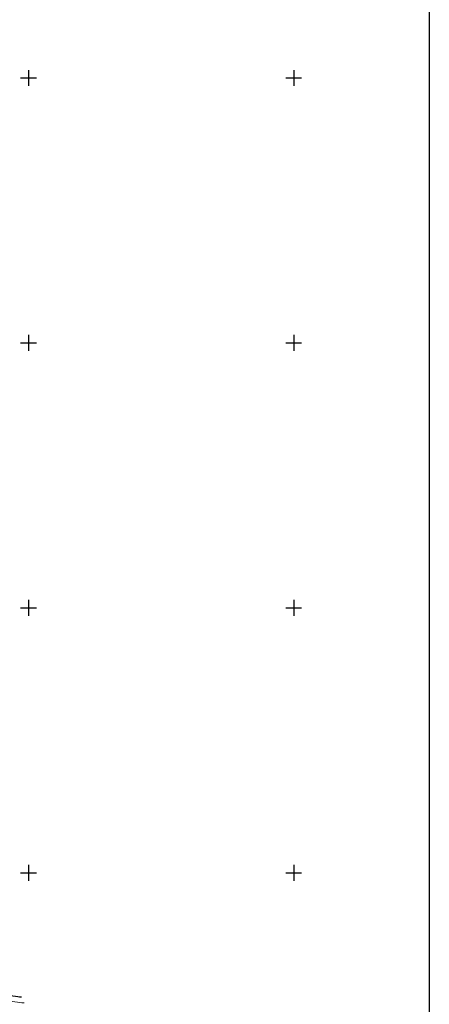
# Model space of a CAD drawing. Header units: millimetres. Extents: x 1490 to 2460, y -539 to 1142.
# Tile 20 of 28: x 2383 to 2460, y 801 to 987. Entities that reach past the tile are written whole.
import ezdxf

# ---------------------------------------------------------------- set-up
doc = ezdxf.new("R2010")
doc.units = ezdxf.units.MM
for name, color, linetype in [('(001) Сетка', 92, 'Continuous'), ('(025) Дорога', 7, 'Continuous'), ('(031) Горизонтали', 42, 'Continuous')]:
    doc.layers.add(name, color=color, linetype=linetype)
doc.layers.add('(032) Горизонтали утолщенные', color=32, linetype='Continuous', lineweight=30)

# ---------------------------------------------------------------- blocks, each defined once
blk = doc.blocks.new('Setka')
at = {"layer": '(001) Сетка'}
for p, q in [((-1.5, 0), (1.5, 0)), ((0, 1.5), (0, -1.5))]:
    blk.add_line(p, q, dxfattribs=at)

msp = doc.modelspace()

# ---------------------------------------------------------------- linework, layer by layer
at = {"layer": '(025) Дорога', "ltscale": 0.5}
msp.add_lwpolyline([(2090.829, 1142.396), (2460.444, 1142.396), (2460.444, 676.254), (2090.829, 676.254)], close=True, dxfattribs=at)
at = {"layer": '(031) Горизонтали', "color": 42, "linetype": 'Continuous', "lineweight": 0, "elevation": 920.5}
msp.add_lwpolyline([(2384.025, 801.251), (2383.963, 801.259), (2383.828, 801.275), (2383.604, 801.302), (2383.267, 801.341), (2382.797, 801.398), (2382.29, 801.464), (2381.762, 801.541), (2381.297, 801.636), (2380.929, 801.741), (2380.593, 801.835), (2380.228, 801.897), (2379.77, 801.907), (2379.349, 801.808), (2378.529, 801.547), (2377.365, 801.154), (2375.915, 800.657)], dxfattribs=at)
at = {"layer": '(032) Горизонтали утолщенные', "color": 32, "linetype": 'Continuous', "lineweight": 30, "elevation": 920}
msp.add_lwpolyline([(2383.539, 802.319), (2383.48, 802.326), (2383.356, 802.341), (2383.15, 802.365), (2382.843, 802.401), (2382.409, 802.453), (2381.927, 802.516), (2381.402, 802.593), (2380.929, 802.689), (2380.553, 802.796), (2380.211, 802.892), (2379.838, 802.956), (2379.371, 802.966), (2378.965, 802.872), (2378.192, 802.626), (2377.102, 802.255), (2375.748, 801.786), (2374.179, 801.245), (2372.447, 800.661)], dxfattribs=at)

# ---------------------------------------------------------------- block references
at = {"layer": '(001) Сетка'}
for p in [(2384.877, 975.816), (2434.877, 975.816), (2384.877, 925.816), (2434.877, 925.816), (2384.877, 875.816), (2434.877, 875.816), (2384.877, 825.816), (2434.877, 825.816)]:
    msp.add_blockref('Setka', p, dxfattribs=at)

doc.saveas('drawing.dxf')
